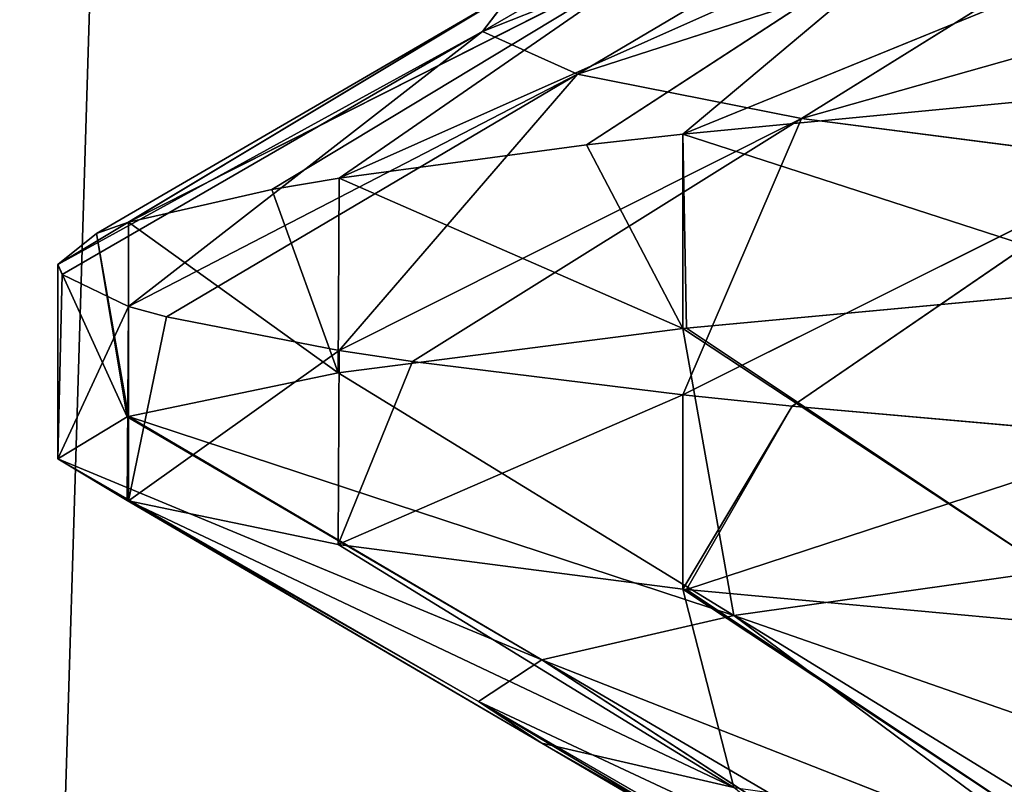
# Model space of a CAD drawing. Extents: x 31 to 268, y 1 to 99.
# Tile 19 of 33: x 142.35 to 143.95, y 5.88 to 7.13. Entities that reach past the tile are written whole.
import ezdxf

# ---------------------------------------------------------------- set-up
doc = ezdxf.new("R2010")
doc.units = 0
doc.header["$LTSCALE"] = 2.54
doc.layers.get('0').update_dxf_attribs({"color": 13, "linetype": 'CONTINUOUS'})

# ---------------------------------------------------------------- blocks, each defined once
blk = doc.blocks.new('RUNAN_SMALL_WIESZAK_NA_R_C')
at = {"color": 0}
for p, q in [((142.2844, 1.3295, 105.2557), (144.5154, 74.9895, 104.7791)), ((142.2844, 1.3295, 105.2557), (144.5154, 74.9895, 104.7791)), ((143.7892, 7.5043, 135.7799), (143.1024, 7.1074, 135.7505)), ((143.7892, 7.5043, 135.7799), (143.1024, 7.1074, 135.7505)), ((143.929, 7.4348, 134.7066), (143.1024, 7.1074, 135.7505)), ((143.929, 7.4348, 134.7066), (143.1024, 7.1074, 135.7505)), ((143.929, 7.4348, 134.7066), (143.2576, 7.038, 134.559)), ((143.929, 7.4348, 134.7066), (143.2576, 7.038, 134.559)), ((144.5345, 7.3906, 140.2746), (143.4296, 6.9399, 139.8568)), ((144.5345, 7.3906, 140.2746), (143.4296, 6.9399, 139.8568)), ((144.2602, 7.3618, 133.6538), (143.2576, 7.038, 134.559)), ((144.2602, 7.3618, 133.6538), (143.2576, 7.038, 134.559)), ((144.2602, 7.3618, 133.6538), (143.6233, 6.9652, 133.3949)), ((144.2602, 7.3618, 133.6538), (143.6233, 6.9652, 133.3949)), ((143.8816, 7.3191, 139.2521), (142.8682, 6.8677, 138.653)), ((143.8816, 7.3191, 139.2521), (142.8682, 6.8677, 138.653)), ((143.2721, 6.9222, 139.5699), (143.8816, 7.3191, 139.2521)), ((143.2721, 6.9222, 139.5699), (143.8816, 7.3191, 139.2521)), ((143.4296, 6.9399, 139.8568), (143.8816, 7.3191, 139.2521)), ((143.4296, 6.9399, 139.8568), (143.8816, 7.3191, 139.2521)), ((144.7667, 7.2894, 132.6832), (143.6233, 6.9652, 133.3949)), ((144.7667, 7.2894, 132.6832), (143.6233, 6.9652, 133.3949)), ((143.4141, 7.2459, 138.1224), (142.5245, 6.796, 137.37)), ((143.4141, 7.2459, 138.1224), (142.5245, 6.796, 137.37)), ((142.7583, 6.8491, 138.3283), (143.4141, 7.2459, 138.1224)), ((142.7583, 6.8491, 138.3283), (143.4141, 7.2459, 138.1224)), ((142.8682, 6.8677, 138.653), (143.4141, 7.2459, 138.1224)), ((142.8682, 6.8677, 138.653), (143.4141, 7.2459, 138.1224)), ((143.1536, 7.1745, 136.9376), (142.4087, 6.727, 136.0468)), ((143.1536, 7.1745, 136.9376), (142.4087, 6.727, 136.0468)), ((142.4719, 6.7776, 137.026), (143.1536, 7.1745, 136.9376)), ((142.4719, 6.7776, 137.026), (143.1536, 7.1745, 136.9376)), ((142.5245, 6.796, 137.37), (143.1536, 7.1745, 136.9376)), ((142.5245, 6.796, 137.37), (143.1536, 7.1745, 136.9376)), ((143.1024, 7.1074, 135.7505), (143.1536, 7.1745, 136.9376)), ((143.1024, 7.1074, 135.7505), (143.1536, 7.1745, 136.9376)), ((142.4087, 6.727, 136.0468), (143.1024, 7.1074, 135.7505)), ((142.4087, 6.727, 136.0468), (143.1024, 7.1074, 135.7505)), ((142.4157, 6.7105, 135.7212), (143.1024, 7.1074, 135.7505)), ((142.4157, 6.7105, 135.7212), (143.1024, 7.1074, 135.7505)), ((143.1024, 7.1074, 135.7505), (142.5245, 6.6581, 134.7235)), ((143.1024, 7.1074, 135.7505), (142.5245, 6.6581, 134.7235)), ((143.2576, 7.038, 134.559), (143.1024, 7.1074, 135.7505)), ((143.2576, 7.038, 134.559), (143.1024, 7.1074, 135.7505)), ((142.5245, 6.6581, 134.7235), (143.2576, 7.038, 134.559)), ((142.5245, 6.6581, 134.7235), (143.2576, 7.038, 134.559)), ((142.5862, 6.6411, 134.4115), (143.2576, 7.038, 134.559)), ((142.5862, 6.6411, 134.4115), (143.2576, 7.038, 134.559)), ((143.2576, 7.038, 134.559), (142.8682, 6.5864, 133.4406)), ((143.2576, 7.038, 134.559), (142.8682, 6.5864, 133.4406)), ((143.6233, 6.9652, 133.3949), (143.2576, 7.038, 134.559)), ((143.6233, 6.9652, 133.3949), (143.2576, 7.038, 134.559)), ((143.4296, 6.9399, 139.8568), (143.9897, 6.9937, 140.6939)), ((143.4296, 6.9399, 139.8568), (143.9897, 6.9937, 140.6939)), ((142.8682, 6.5864, 133.4406), (143.6233, 6.9652, 133.3949)), ((142.8682, 6.5864, 133.4406), (143.6233, 6.9652, 133.3949)), ((142.9882, 6.5683, 133.132), (143.6233, 6.9652, 133.3949)), ((142.9882, 6.5683, 133.132), (143.6233, 6.9652, 133.3949)), ((143.6233, 6.9652, 133.3949), (143.4296, 6.5141, 132.2368)), ((143.6233, 6.9652, 133.3949), (143.4296, 6.5141, 132.2368)), ((144.1875, 6.8925, 132.313), (143.6233, 6.9652, 133.3949)), ((144.1875, 6.8925, 132.313), (143.6233, 6.9652, 133.3949)), ((143.2721, 6.9222, 139.5699), (143.4296, 6.9399, 139.8568)), ((143.2721, 6.9222, 139.5699), (143.4296, 6.9399, 139.8568)), ((143.4296, 6.6224, 139.8568), (143.4296, 6.9399, 139.8568)), ((143.4296, 6.9399, 139.8568), (143.4354, 6.623, 139.8668)), ((143.4296, 6.6224, 139.8568), (143.4296, 6.9399, 139.8568)), ((143.4296, 6.9399, 139.8568), (143.4354, 6.623, 139.8668)), ((143.4296, 6.9399, 139.8568), (144.1914, 6.693, 140.9448)), ((143.4296, 6.9399, 139.8568), (144.1914, 6.693, 140.9448)), ((142.8682, 6.8677, 138.653), (143.2721, 6.9222, 139.5699)), ((142.8682, 6.8677, 138.653), (143.2721, 6.9222, 139.5699)), ((143.2721, 6.9222, 139.5699), (143.4296, 6.6224, 139.8568)), ((143.2721, 6.9222, 139.5699), (143.4296, 6.6224, 139.8568)), ((143.4296, 6.5141, 132.2368), (144.1875, 6.8925, 132.313)), ((143.4296, 6.5141, 132.2368), (144.1875, 6.8925, 132.313)), ((143.6083, 6.4956, 131.9427), (144.1875, 6.8925, 132.313)), ((143.6083, 6.4956, 131.9427), (144.1875, 6.8925, 132.313)), ((142.7583, 6.8491, 138.3283), (142.8682, 6.8677, 138.653)), ((142.7583, 6.8491, 138.3283), (142.8682, 6.8677, 138.653)), ((142.8682, 6.8677, 138.653), (142.8668, 6.5499, 138.6489)), ((142.8682, 6.8677, 138.653), (142.8668, 6.5499, 138.6489)), ((142.8682, 6.8677, 138.653), (143.4296, 6.6224, 139.8568)), ((142.8682, 6.8677, 138.653), (143.4296, 6.6224, 139.8568)), ((142.5245, 6.796, 137.37), (142.7583, 6.8491, 138.3283)), ((142.5245, 6.796, 137.37), (142.7583, 6.8491, 138.3283)), ((142.7583, 6.8491, 138.3283), (142.8668, 6.5499, 138.6489)), ((142.7583, 6.8491, 138.3283), (142.8668, 6.5499, 138.6489)), ((142.4719, 6.7776, 137.026), (142.5245, 6.796, 137.37)), ((142.4719, 6.7776, 137.026), (142.5245, 6.796, 137.37)), ((142.5245, 6.796, 137.37), (142.5245, 6.4785, 137.37)), ((142.5245, 6.796, 137.37), (142.5245, 6.4785, 137.37)), ((142.5245, 6.796, 137.37), (142.8668, 6.5499, 138.6489)), ((142.5245, 6.796, 137.37), (142.8668, 6.5499, 138.6489)), ((142.4087, 6.727, 136.0468), (142.4719, 6.7776, 137.026)), ((142.4087, 6.727, 136.0468), (142.4719, 6.7776, 137.026)), ((142.4719, 6.7776, 137.026), (142.5219, 6.4777, 137.3553)), ((142.4719, 6.7776, 137.026), (142.5219, 6.4777, 137.3553)), ((142.4719, 6.7776, 137.026), (142.5245, 6.4785, 137.37)), ((142.4719, 6.7776, 137.026), (142.5245, 6.4785, 137.37)), ((142.4157, 6.7105, 135.7212), (142.4087, 6.727, 136.0468)), ((142.4087, 6.727, 136.0468), (142.4087, 6.4095, 136.0468)), ((142.4087, 6.727, 136.0468), (142.4087, 6.4095, 136.0468)), ((142.4087, 6.727, 136.0468), (142.5219, 6.4777, 137.3553)), ((142.4087, 6.727, 136.0468), (142.5219, 6.4777, 137.3553)), ((142.4157, 6.7105, 135.7212), (142.4087, 6.727, 136.0468)), ((142.4157, 6.7105, 135.7212), (142.4087, 6.4095, 136.0468)), ((142.4157, 6.7105, 135.7212), (142.4087, 6.4095, 136.0468)), ((142.5245, 6.6581, 134.7235), (142.4157, 6.7105, 135.7212)), ((142.5245, 6.6581, 134.7235), (142.4157, 6.7105, 135.7212)), ((144.1914, 6.693, 140.9448), (143.4354, 6.623, 139.8668)), ((144.1914, 6.693, 140.9448), (143.4354, 6.623, 139.8668)), ((142.5245, 6.6581, 134.7235), (142.4087, 6.4095, 136.0468)), ((142.5245, 6.6581, 134.7235), (142.4087, 6.4095, 136.0468)), ((142.5245, 6.6581, 134.7235), (142.5219, 6.3414, 134.7382)), ((142.5245, 6.6581, 134.7235), (142.5219, 6.3414, 134.7382)), ((142.5862, 6.6411, 134.4115), (142.5245, 6.6581, 134.7235)), ((142.5245, 6.6581, 134.7235), (142.5245, 6.3406, 134.7236)), ((142.5245, 6.6581, 134.7235), (142.5245, 6.3406, 134.7236)), ((142.5862, 6.6411, 134.4115), (142.5245, 6.6581, 134.7235)), ((142.5862, 6.6411, 134.4115), (142.5245, 6.3406, 134.7236)), ((142.5862, 6.6411, 134.4115), (142.5245, 6.3406, 134.7236)), ((142.8682, 6.5864, 133.4406), (142.5862, 6.6411, 134.4115)), ((142.8682, 6.5864, 133.4406), (142.5862, 6.6411, 134.4115)), ((143.4296, 6.6224, 139.8568), (142.8668, 6.5499, 138.6489)), ((143.4296, 6.6224, 139.8568), (142.8668, 6.5499, 138.6489)), ((143.4354, 6.623, 139.8668), (143.4296, 6.6224, 139.8568)), ((143.4354, 6.623, 139.8668), (143.4296, 6.6224, 139.8568)), ((143.4296, 6.6224, 139.8568), (143.5129, 6.1531, 138.4142)), ((143.4296, 6.6224, 139.8568), (143.5129, 6.1531, 138.4142)), ((143.4296, 6.6224, 139.8568), (144.0302, 6.2262, 139.5222)), ((143.4296, 6.6224, 139.8568), (144.0302, 6.2262, 139.5222)), ((143.4354, 6.623, 139.8668), (144.0302, 6.2262, 139.5222)), ((143.4354, 6.623, 139.8668), (144.0302, 6.2262, 139.5222)), ((142.8682, 6.5864, 133.4406), (142.5245, 6.3406, 134.7236)), ((142.8682, 6.5864, 133.4406), (142.5245, 6.3406, 134.7236)), ((142.8682, 6.5864, 133.4406), (142.8668, 6.2691, 133.4446)), ((142.8682, 6.5864, 133.4406), (142.8668, 6.2691, 133.4446)), ((142.9882, 6.5683, 133.132), (142.8682, 6.5864, 133.4406)), ((142.9882, 6.5683, 133.132), (142.8682, 6.5864, 133.4406)), ((142.9882, 6.5683, 133.132), (142.8668, 6.2691, 133.4446)), ((142.9882, 6.5683, 133.132), (142.8668, 6.2691, 133.4446)), ((143.4296, 6.5141, 132.2368), (142.9882, 6.5683, 133.132)), ((143.4296, 6.5141, 132.2368), (142.9882, 6.5683, 133.132)), ((142.8668, 6.5499, 138.6489), (142.5245, 6.4785, 137.37)), ((142.8668, 6.5499, 138.6489), (142.5245, 6.4785, 137.37)), ((142.8668, 6.5499, 138.6489), (143.5129, 6.1531, 138.4142)), ((142.8668, 6.5499, 138.6489), (143.5129, 6.1531, 138.4142)), ((143.4296, 6.5141, 132.2368), (142.8668, 6.2691, 133.4446)), ((143.4296, 6.5141, 132.2368), (142.8668, 6.2691, 133.4446)), ((143.6083, 6.4956, 131.9427), (143.4296, 6.5141, 132.2368)), ((143.4296, 6.5141, 132.2368), (143.4296, 6.1966, 132.2368)), ((143.4296, 6.5141, 132.2368), (143.4296, 6.1966, 132.2368)), ((143.6083, 6.4956, 131.9427), (143.4296, 6.5141, 132.2368)), ((143.6083, 6.4956, 131.9427), (143.4296, 6.1966, 132.2368)), ((143.6083, 6.4956, 131.9427), (143.4296, 6.1966, 132.2368)), ((143.6083, 6.4956, 131.9427), (143.4354, 6.196, 132.2268)), ((143.6083, 6.4956, 131.9427), (143.4354, 6.196, 132.2268)), ((144.1914, 6.4435, 131.1487), (143.6083, 6.4956, 131.9427)), ((144.1914, 6.4435, 131.1487), (143.6083, 6.4956, 131.9427)), ((142.5219, 6.4777, 137.3553), (142.4087, 6.4095, 136.0468)), ((142.5219, 6.4777, 137.3553), (142.4087, 6.4095, 136.0468)), ((142.5245, 6.4785, 137.37), (142.5219, 6.4777, 137.3553)), ((142.5245, 6.4785, 137.37), (142.5219, 6.4777, 137.3553)), ((143.1991, 6.0808, 137.2372), (142.5219, 6.4777, 137.3553)), ((143.1991, 6.0808, 137.2372), (142.5219, 6.4777, 137.3553)), ((143.5129, 6.1531, 138.4142), (142.5245, 6.4785, 137.37)), ((143.5129, 6.1531, 138.4142), (142.5245, 6.4785, 137.37)), ((143.1991, 6.0808, 137.2372), (142.5245, 6.4785, 137.37)), ((143.1991, 6.0808, 137.2372), (142.5245, 6.4785, 137.37)), ((144.1914, 6.4435, 131.1487), (143.4354, 6.196, 132.2268)), ((144.1914, 6.4435, 131.1487), (143.4354, 6.196, 132.2268)), ((142.4087, 6.4095, 136.0468), (142.5219, 6.3414, 134.7382)), ((142.4087, 6.4095, 136.0468), (142.5219, 6.3414, 134.7382)), ((142.4087, 6.4095, 136.0468), (143.0961, 6.0126, 136.0468)), ((142.4087, 6.4095, 136.0468), (143.0961, 6.0126, 136.0468)), ((142.4087, 6.4095, 136.0468), (143.1991, 6.0808, 137.2372)), ((142.4087, 6.4095, 136.0468), (143.1991, 6.0808, 137.2372)), ((142.5219, 6.3414, 134.7382), (142.5245, 6.3406, 134.7236)), ((142.5219, 6.3414, 134.7382), (142.5245, 6.3406, 134.7236)), ((142.5219, 6.3414, 134.7382), (143.1991, 5.9445, 134.8563)), ((142.5219, 6.3414, 134.7382), (143.1991, 5.9445, 134.8563)), ((142.5219, 6.3414, 134.7382), (143.0961, 6.0126, 136.0468)), ((142.5219, 6.3414, 134.7382), (143.0961, 6.0126, 136.0468)), ((142.5245, 6.3406, 134.7236), (142.8668, 6.2691, 133.4446)), ((142.5245, 6.3406, 134.7236), (142.8668, 6.2691, 133.4446)), ((142.5245, 6.3406, 134.7236), (143.5129, 5.8722, 133.6793)), ((142.5245, 6.3406, 134.7236), (143.5129, 5.8722, 133.6793)), ((142.5245, 6.3406, 134.7236), (143.1991, 5.9445, 134.8563)), ((142.5245, 6.3406, 134.7236), (143.1991, 5.9445, 134.8563)), ((142.8668, 6.2691, 133.4446), (143.4296, 6.1966, 132.2368)), ((142.8668, 6.2691, 133.4446), (143.4296, 6.1966, 132.2368)), ((142.8668, 6.2691, 133.4446), (143.5129, 5.8722, 133.6793)), ((142.8668, 6.2691, 133.4446), (143.5129, 5.8722, 133.6793)), ((144.0302, 6.2262, 139.5222), (143.5129, 6.1531, 138.4142)), ((144.0302, 6.2262, 139.5222), (143.5129, 6.1531, 138.4142)), ((143.4296, 6.1966, 132.2368), (143.4354, 6.196, 132.2268)), ((143.4296, 6.1966, 132.2368), (143.4354, 6.196, 132.2268)), ((143.4296, 6.1966, 132.2368), (144.0302, 5.7991, 132.5714)), ((143.4296, 6.1966, 132.2368), (144.0302, 5.7991, 132.5714)), ((143.4296, 6.1966, 132.2368), (143.5129, 5.8722, 133.6793)), ((143.4296, 6.1966, 132.2368), (143.5129, 5.8722, 133.6793)), ((143.4354, 6.196, 132.2268), (144.1914, 6.126, 131.1487)), ((143.4354, 6.196, 132.2268), (144.0302, 5.7991, 132.5714)), ((143.4354, 6.196, 132.2268), (144.1914, 6.126, 131.1487)), ((143.4354, 6.196, 132.2268), (144.0302, 5.7991, 132.5714)), ((143.1991, 6.0808, 137.2372), (143.5129, 6.1531, 138.4142)), ((143.1991, 6.0808, 137.2372), (143.5129, 6.1531, 138.4142)), ((144.1589, 5.7562, 138.1794), (143.5129, 6.1531, 138.4142)), ((143.5129, 6.1531, 138.4142), (144.4937, 5.8113, 138.9393)), ((144.1589, 5.7562, 138.1794), (143.5129, 6.1531, 138.4142)), ((144.0715, 5.7381, 137.9215), (143.5129, 6.1531, 138.4142)), ((144.0715, 5.7381, 137.9215), (143.5129, 6.1531, 138.4142)), ((143.5129, 6.1531, 138.4142), (144.4937, 5.8113, 138.9393)), ((143.0961, 6.0126, 136.0468), (143.1991, 6.0808, 137.2372)), ((143.0961, 6.0126, 136.0468), (143.1991, 6.0808, 137.2372)), ((143.1991, 6.0808, 137.2372), (143.8359, 5.6666, 136.8538)), ((144.0715, 5.7381, 137.9215), (143.1991, 6.0808, 137.2372)), ((144.0715, 5.7381, 137.9215), (143.1991, 6.0808, 137.2372)), ((143.8763, 5.6839, 137.1192), (143.1991, 6.0808, 137.2372)), ((143.8763, 5.6839, 137.1192), (143.1991, 6.0808, 137.2372)), ((143.1991, 6.0808, 137.2372), (143.8359, 5.6666, 136.8538)), ((143.0961, 6.0126, 136.0468), (143.7891, 5.5995, 135.7839)), ((143.1991, 5.9445, 134.8563), (143.0961, 6.0126, 136.0468)), ((143.8359, 5.6666, 136.8538), (143.0961, 6.0126, 136.0468)), ((143.8359, 5.6666, 136.8538), (143.0961, 6.0126, 136.0468)), ((143.7835, 5.6158, 136.0468), (143.0961, 6.0126, 136.0468)), ((143.7835, 5.6158, 136.0468), (143.0961, 6.0126, 136.0468)), ((143.0961, 6.0126, 136.0468), (143.7891, 5.5995, 135.7839)), ((143.1991, 5.9445, 134.8563), (143.0961, 6.0126, 136.0468)), ((143.5129, 5.8722, 133.6793), (143.1991, 5.9445, 134.8563)), ((143.1991, 5.9445, 134.8563), (143.9282, 5.5301, 134.71)), ((143.7891, 5.5995, 135.7839), (143.1991, 5.9445, 134.8563)), ((143.7891, 5.5995, 135.7839), (143.1991, 5.9445, 134.8563)), ((143.8763, 5.5476, 134.9743), (143.1991, 5.9445, 134.8563)), ((143.8763, 5.5476, 134.9743), (143.1991, 5.9445, 134.8563)), ((143.1991, 5.9445, 134.8563), (143.9282, 5.5301, 134.71)), ((143.5129, 5.8722, 133.6793), (143.1991, 5.9445, 134.8563))]:
    blk.add_line(p, q, dxfattribs=at)
mesh = blk.add_polyface(dxfattribs=at)
corners = [(144.1946, 1.3295, 167.2562), (141.8112, 74.9895, 166.7149), (140.4036, 1.3295, 166.3027)]
mesh.append_faces([[corners[k] for k in face] for face in [(0, 1, 2)]], dxfattribs={"color": 0})
mesh = blk.add_polyface(dxfattribs=at)
corners = [(144.1946, 74.9895, 167.2562), (141.8112, 74.9895, 166.7149), (144.1946, 1.3295, 167.2562)]
mesh.append_faces([[corners[k] for k in face] for face in [(0, 1, 2)]], dxfattribs={"color": 0})
mesh = blk.add_polyface(dxfattribs=at)
corners = [(146.127, 1.3295, 104.5374), (142.2844, 1.3295, 105.2557), (144.5154, 74.9895, 104.7791)]
mesh.append_faces([[corners[k] for k in face] for face in [(0, 1, 2)]], dxfattribs={"color": 0})
mesh = blk.add_polyface(dxfattribs=at)
corners = [(144.5154, 74.9895, 104.7791), (142.2844, 1.3295, 105.2557), (142.2844, 74.9895, 105.2557)]
mesh.append_faces([[corners[k] for k in face] for face in [(0, 1, 2)]], dxfattribs={"color": 0})
mesh = blk.add_polyface(dxfattribs=at)
corners = [(143.7892, 7.5043, 135.7799), (143.1024, 7.1074, 135.7505), (143.929, 7.4348, 134.7066)]
mesh.append_faces([[corners[k] for k in face] for face in [(0, 1, 2)]], dxfattribs={"color": 0})
mesh = blk.add_polyface(dxfattribs=at)
corners = [(143.1536, 7.1745, 136.9376), (143.1024, 7.1074, 135.7505), (143.7892, 7.5043, 135.7799)]
mesh.append_faces([[corners[k] for k in face] for face in [(0, 1, 2)]], dxfattribs={"color": 0})
mesh = blk.add_polyface(dxfattribs=at)
corners = [(143.1024, 7.1074, 135.7505), (143.2576, 7.038, 134.559), (143.929, 7.4348, 134.7066)]
mesh.append_faces([[corners[k] for k in face] for face in [(0, 1, 2)]], dxfattribs={"color": 0})
mesh = blk.add_polyface(dxfattribs=at)
corners = [(143.929, 7.4348, 134.7066), (143.2576, 7.038, 134.559), (144.2602, 7.3618, 133.6538)]
mesh.append_faces([[corners[k] for k in face] for face in [(0, 1, 2)]], dxfattribs={"color": 0})
mesh = blk.add_polyface(dxfattribs=at)
corners = [(144.5345, 7.3906, 140.2746), (143.4296, 6.9399, 139.8568), (143.8816, 7.3191, 139.2521)]
mesh.append_faces([[corners[k] for k in face] for face in [(0, 1, 2)]], dxfattribs={"color": 0})
mesh = blk.add_polyface(dxfattribs=at)
corners = [(143.9897, 6.9937, 140.6939), (143.4296, 6.9399, 139.8568), (144.5345, 7.3906, 140.2746)]
mesh.append_faces([[corners[k] for k in face] for face in [(0, 1, 2)]], dxfattribs={"color": 0})
mesh = blk.add_polyface(dxfattribs=at)
corners = [(143.2576, 7.038, 134.559), (143.6233, 6.9652, 133.3949), (144.2602, 7.3618, 133.6538)]
mesh.append_faces([[corners[k] for k in face] for face in [(0, 1, 2)]], dxfattribs={"color": 0})
mesh = blk.add_polyface(dxfattribs=at)
corners = [(144.2602, 7.3618, 133.6538), (143.6233, 6.9652, 133.3949), (144.7667, 7.2894, 132.6832)]
mesh.append_faces([[corners[k] for k in face] for face in [(0, 1, 2)]], dxfattribs={"color": 0})
mesh = blk.add_polyface(dxfattribs=at)
corners = [(143.8816, 7.3191, 139.2521), (142.8682, 6.8677, 138.653), (143.4141, 7.2459, 138.1224)]
mesh.append_faces([[corners[k] for k in face] for face in [(0, 1, 2)]], dxfattribs={"color": 0})
mesh = blk.add_polyface(dxfattribs=at)
corners = [(143.2721, 6.9222, 139.5699), (142.8682, 6.8677, 138.653), (143.8816, 7.3191, 139.2521)]
mesh.append_faces([[corners[k] for k in face] for face in [(0, 1, 2)]], dxfattribs={"color": 0})
mesh = blk.add_polyface(dxfattribs=at)
corners = [(143.4296, 6.9399, 139.8568), (143.2721, 6.9222, 139.5699), (143.8816, 7.3191, 139.2521)]
mesh.append_faces([[corners[k] for k in face] for face in [(0, 1, 2)]], dxfattribs={"color": 0})
mesh = blk.add_polyface(dxfattribs=at)
corners = [(143.6233, 6.9652, 133.3949), (144.1875, 6.8925, 132.313), (144.7667, 7.2894, 132.6832)]
mesh.append_faces([[corners[k] for k in face] for face in [(0, 1, 2)]], dxfattribs={"color": 0})
mesh = blk.add_polyface(dxfattribs=at)
corners = [(143.4141, 7.2459, 138.1224), (142.5245, 6.796, 137.37), (143.1536, 7.1745, 136.9376)]
mesh.append_faces([[corners[k] for k in face] for face in [(0, 1, 2)]], dxfattribs={"color": 0})
mesh = blk.add_polyface(dxfattribs=at)
corners = [(142.7583, 6.8491, 138.3283), (142.5245, 6.796, 137.37), (143.4141, 7.2459, 138.1224)]
mesh.append_faces([[corners[k] for k in face] for face in [(0, 1, 2)]], dxfattribs={"color": 0})
mesh = blk.add_polyface(dxfattribs=at)
corners = [(142.8682, 6.8677, 138.653), (142.7583, 6.8491, 138.3283), (143.4141, 7.2459, 138.1224)]
mesh.append_faces([[corners[k] for k in face] for face in [(0, 1, 2)]], dxfattribs={"color": 0})
mesh = blk.add_polyface(dxfattribs=at)
corners = [(143.1536, 7.1745, 136.9376), (142.4087, 6.727, 136.0468), (143.1024, 7.1074, 135.7505)]
mesh.append_faces([[corners[k] for k in face] for face in [(0, 1, 2)]], dxfattribs={"color": 0})
mesh = blk.add_polyface(dxfattribs=at)
corners = [(142.4719, 6.7776, 137.026), (142.4087, 6.727, 136.0468), (143.1536, 7.1745, 136.9376)]
mesh.append_faces([[corners[k] for k in face] for face in [(0, 1, 2)]], dxfattribs={"color": 0})
mesh = blk.add_polyface(dxfattribs=at)
corners = [(142.5245, 6.796, 137.37), (142.4719, 6.7776, 137.026), (143.1536, 7.1745, 136.9376)]
mesh.append_faces([[corners[k] for k in face] for face in [(0, 1, 2)]], dxfattribs={"color": 0})
mesh = blk.add_polyface(dxfattribs=at)
corners = [(142.4087, 6.727, 136.0468), (142.4157, 6.7105, 135.7212), (143.1024, 7.1074, 135.7505)]
mesh.append_faces([[corners[k] for k in face] for face in [(0, 1, 2)]], dxfattribs={"color": 0})
mesh = blk.add_polyface(dxfattribs=at)
corners = [(143.1024, 7.1074, 135.7505), (142.4157, 6.7105, 135.7212), (142.5245, 6.6581, 134.7235)]
mesh.append_faces([[corners[k] for k in face] for face in [(0, 1, 2)]], dxfattribs={"color": 0})
mesh = blk.add_polyface(dxfattribs=at)
corners = [(143.1024, 7.1074, 135.7505), (142.5245, 6.6581, 134.7235), (143.2576, 7.038, 134.559)]
mesh.append_faces([[corners[k] for k in face] for face in [(0, 1, 2)]], dxfattribs={"color": 0})
mesh = blk.add_polyface(dxfattribs=at)
corners = [(142.5245, 6.6581, 134.7235), (142.5862, 6.6411, 134.4115), (143.2576, 7.038, 134.559)]
mesh.append_faces([[corners[k] for k in face] for face in [(0, 1, 2)]], dxfattribs={"color": 0})
mesh = blk.add_polyface(dxfattribs=at)
corners = [(143.2576, 7.038, 134.559), (142.5862, 6.6411, 134.4115), (142.8682, 6.5864, 133.4406)]
mesh.append_faces([[corners[k] for k in face] for face in [(0, 1, 2)]], dxfattribs={"color": 0})
mesh = blk.add_polyface(dxfattribs=at)
corners = [(143.2576, 7.038, 134.559), (142.8682, 6.5864, 133.4406), (143.6233, 6.9652, 133.3949)]
mesh.append_faces([[corners[k] for k in face] for face in [(0, 1, 2)]], dxfattribs={"color": 0})
mesh = blk.add_polyface(dxfattribs=at)
corners = [(143.9897, 6.9937, 140.6939), (144.1914, 6.693, 140.9448), (143.4296, 6.9399, 139.8568)]
mesh.append_faces([[corners[k] for k in face] for face in [(0, 1, 2)]], dxfattribs={"color": 0})
mesh = blk.add_polyface(dxfattribs=at)
corners = [(142.8682, 6.5864, 133.4406), (142.9882, 6.5683, 133.132), (143.6233, 6.9652, 133.3949)]
mesh.append_faces([[corners[k] for k in face] for face in [(0, 1, 2)]], dxfattribs={"color": 0})
mesh = blk.add_polyface(dxfattribs=at)
corners = [(143.6233, 6.9652, 133.3949), (142.9882, 6.5683, 133.132), (143.4296, 6.5141, 132.2368)]
mesh.append_faces([[corners[k] for k in face] for face in [(0, 1, 2)]], dxfattribs={"color": 0})
mesh = blk.add_polyface(dxfattribs=at)
corners = [(143.6233, 6.9652, 133.3949), (143.4296, 6.5141, 132.2368), (144.1875, 6.8925, 132.313)]
mesh.append_faces([[corners[k] for k in face] for face in [(0, 1, 2)]], dxfattribs={"color": 0})
mesh = blk.add_polyface(dxfattribs=at)
corners = [(143.4296, 6.9399, 139.8568), (143.4296, 6.6224, 139.8568), (143.2721, 6.9222, 139.5699)]
mesh.append_faces([[corners[k] for k in face] for face in [(0, 1, 2)]], dxfattribs={"color": 0})
mesh = blk.add_polyface(dxfattribs=at)
corners = [(143.4296, 6.9399, 139.8568), (143.4354, 6.623, 139.8668), (143.4296, 6.6224, 139.8568)]
mesh.append_faces([[corners[k] for k in face] for face in [(0, 1, 2)]], dxfattribs={"color": 0})
mesh = blk.add_polyface(dxfattribs=at)
corners = [(143.4296, 6.9399, 139.8568), (144.1914, 6.693, 140.9448), (143.4354, 6.623, 139.8668)]
mesh.append_faces([[corners[k] for k in face] for face in [(0, 1, 2)]], dxfattribs={"color": 0})
mesh = blk.add_polyface(dxfattribs=at)
corners = [(143.2721, 6.9222, 139.5699), (143.4296, 6.6224, 139.8568), (142.8682, 6.8677, 138.653)]
mesh.append_faces([[corners[k] for k in face] for face in [(0, 1, 2)]], dxfattribs={"color": 0})
mesh = blk.add_polyface(dxfattribs=at)
corners = [(144.1875, 6.8925, 132.313), (143.4296, 6.5141, 132.2368), (143.6083, 6.4956, 131.9427)]
mesh.append_faces([[corners[k] for k in face] for face in [(0, 1, 2)]], dxfattribs={"color": 0})
mesh = blk.add_polyface(dxfattribs=at)
corners = [(144.1875, 6.8925, 132.313), (143.6083, 6.4956, 131.9427), (144.1914, 6.4435, 131.1487)]
mesh.append_faces([[corners[k] for k in face] for face in [(0, 1, 2)]], dxfattribs={"color": 0})
mesh = blk.add_polyface(dxfattribs=at)
corners = [(142.8682, 6.8677, 138.653), (142.8668, 6.5499, 138.6489), (142.7583, 6.8491, 138.3283)]
mesh.append_faces([[corners[k] for k in face] for face in [(0, 1, 2)]], dxfattribs={"color": 0})
mesh = blk.add_polyface(dxfattribs=at)
corners = [(142.8682, 6.8677, 138.653), (143.4296, 6.6224, 139.8568), (142.8668, 6.5499, 138.6489)]
mesh.append_faces([[corners[k] for k in face] for face in [(0, 1, 2)]], dxfattribs={"color": 0})
mesh = blk.add_polyface(dxfattribs=at)
corners = [(142.7583, 6.8491, 138.3283), (142.8668, 6.5499, 138.6489), (142.5245, 6.796, 137.37)]
mesh.append_faces([[corners[k] for k in face] for face in [(0, 1, 2)]], dxfattribs={"color": 0})
mesh = blk.add_polyface(dxfattribs=at)
corners = [(142.5245, 6.796, 137.37), (142.5245, 6.4785, 137.37), (142.4719, 6.7776, 137.026)]
mesh.append_faces([[corners[k] for k in face] for face in [(0, 1, 2)]], dxfattribs={"color": 0})
mesh = blk.add_polyface(dxfattribs=at)
corners = [(142.5245, 6.796, 137.37), (142.8668, 6.5499, 138.6489), (142.5245, 6.4785, 137.37)]
mesh.append_faces([[corners[k] for k in face] for face in [(0, 1, 2)]], dxfattribs={"color": 0})
mesh = blk.add_polyface(dxfattribs=at)
corners = [(142.4719, 6.7776, 137.026), (142.5219, 6.4777, 137.3553), (142.4087, 6.727, 136.0468)]
mesh.append_faces([[corners[k] for k in face] for face in [(0, 1, 2)]], dxfattribs={"color": 0})
mesh = blk.add_polyface(dxfattribs=at)
corners = [(142.4719, 6.7776, 137.026), (142.5245, 6.4785, 137.37), (142.5219, 6.4777, 137.3553)]
mesh.append_faces([[corners[k] for k in face] for face in [(0, 1, 2)]], dxfattribs={"color": 0})
mesh = blk.add_polyface(dxfattribs=at)
corners = [(142.4087, 6.727, 136.0468), (142.4087, 6.4095, 136.0468), (142.4157, 6.7105, 135.7212)]
mesh.append_faces([[corners[k] for k in face] for face in [(0, 1, 2)]], dxfattribs={"color": 0})
mesh = blk.add_polyface(dxfattribs=at)
corners = [(142.4087, 6.727, 136.0468), (142.5219, 6.4777, 137.3553), (142.4087, 6.4095, 136.0468)]
mesh.append_faces([[corners[k] for k in face] for face in [(0, 1, 2)]], dxfattribs={"color": 0})
mesh = blk.add_polyface(dxfattribs=at)
corners = [(142.4157, 6.7105, 135.7212), (142.4087, 6.4095, 136.0468), (142.5245, 6.6581, 134.7235)]
mesh.append_faces([[corners[k] for k in face] for face in [(0, 1, 2)]], dxfattribs={"color": 0})
mesh = blk.add_polyface(dxfattribs=at)
corners = [(144.1914, 6.693, 140.9448), (144.0302, 6.2262, 139.5222), (143.4354, 6.623, 139.8668)]
mesh.append_faces([[corners[k] for k in face] for face in [(0, 1, 2)]], dxfattribs={"color": 0})
mesh = blk.add_polyface(dxfattribs=at)
corners = [(142.5245, 6.6581, 134.7235), (142.4087, 6.4095, 136.0468), (142.5219, 6.3414, 134.7382)]
mesh.append_faces([[corners[k] for k in face] for face in [(0, 1, 2)]], dxfattribs={"color": 0})
mesh = blk.add_polyface(dxfattribs=at)
corners = [(142.5245, 6.6581, 134.7235), (142.5219, 6.3414, 134.7382), (142.5245, 6.3406, 134.7236)]
mesh.append_faces([[corners[k] for k in face] for face in [(0, 1, 2)]], dxfattribs={"color": 0})
mesh = blk.add_polyface(dxfattribs=at)
corners = [(142.5245, 6.6581, 134.7235), (142.5245, 6.3406, 134.7236), (142.5862, 6.6411, 134.4115)]
mesh.append_faces([[corners[k] for k in face] for face in [(0, 1, 2)]], dxfattribs={"color": 0})
mesh = blk.add_polyface(dxfattribs=at)
corners = [(142.5862, 6.6411, 134.4115), (142.5245, 6.3406, 134.7236), (142.8682, 6.5864, 133.4406)]
mesh.append_faces([[corners[k] for k in face] for face in [(0, 1, 2)]], dxfattribs={"color": 0})
mesh = blk.add_polyface(dxfattribs=at)
corners = [(143.4296, 6.6224, 139.8568), (143.5129, 6.1531, 138.4142), (142.8668, 6.5499, 138.6489)]
mesh.append_faces([[corners[k] for k in face] for face in [(0, 1, 2)]], dxfattribs={"color": 0})
mesh = blk.add_polyface(dxfattribs=at)
corners = [(143.4354, 6.623, 139.8668), (144.0302, 6.2262, 139.5222), (143.4296, 6.6224, 139.8568)]
mesh.append_faces([[corners[k] for k in face] for face in [(0, 1, 2)]], dxfattribs={"color": 0})
mesh = blk.add_polyface(dxfattribs=at)
corners = [(143.4296, 6.6224, 139.8568), (144.0302, 6.2262, 139.5222), (143.5129, 6.1531, 138.4142)]
mesh.append_faces([[corners[k] for k in face] for face in [(0, 1, 2)]], dxfattribs={"color": 0})
mesh = blk.add_polyface(dxfattribs=at)
corners = [(142.8682, 6.5864, 133.4406), (142.5245, 6.3406, 134.7236), (142.8668, 6.2691, 133.4446)]
mesh.append_faces([[corners[k] for k in face] for face in [(0, 1, 2)]], dxfattribs={"color": 0})
mesh = blk.add_polyface(dxfattribs=at)
corners = [(142.8682, 6.5864, 133.4406), (142.8668, 6.2691, 133.4446), (142.9882, 6.5683, 133.132)]
mesh.append_faces([[corners[k] for k in face] for face in [(0, 1, 2)]], dxfattribs={"color": 0})
mesh = blk.add_polyface(dxfattribs=at)
corners = [(142.9882, 6.5683, 133.132), (142.8668, 6.2691, 133.4446), (143.4296, 6.5141, 132.2368)]
mesh.append_faces([[corners[k] for k in face] for face in [(0, 1, 2)]], dxfattribs={"color": 0})
mesh = blk.add_polyface(dxfattribs=at)
corners = [(142.8668, 6.5499, 138.6489), (143.5129, 6.1531, 138.4142), (142.5245, 6.4785, 137.37)]
mesh.append_faces([[corners[k] for k in face] for face in [(0, 1, 2)]], dxfattribs={"color": 0})
mesh = blk.add_polyface(dxfattribs=at)
corners = [(143.4296, 6.5141, 132.2368), (142.8668, 6.2691, 133.4446), (143.4296, 6.1966, 132.2368)]
mesh.append_faces([[corners[k] for k in face] for face in [(0, 1, 2)]], dxfattribs={"color": 0})
mesh = blk.add_polyface(dxfattribs=at)
corners = [(143.4296, 6.5141, 132.2368), (143.4296, 6.1966, 132.2368), (143.6083, 6.4956, 131.9427)]
mesh.append_faces([[corners[k] for k in face] for face in [(0, 1, 2)]], dxfattribs={"color": 0})
mesh = blk.add_polyface(dxfattribs=at)
corners = [(143.6083, 6.4956, 131.9427), (143.4296, 6.1966, 132.2368), (143.4354, 6.196, 132.2268)]
mesh.append_faces([[corners[k] for k in face] for face in [(0, 1, 2)]], dxfattribs={"color": 0})
mesh = blk.add_polyface(dxfattribs=at)
corners = [(143.6083, 6.4956, 131.9427), (143.4354, 6.196, 132.2268), (144.1914, 6.4435, 131.1487)]
mesh.append_faces([[corners[k] for k in face] for face in [(0, 1, 2)]], dxfattribs={"color": 0})
mesh = blk.add_polyface(dxfattribs=at)
corners = [(142.5219, 6.4777, 137.3553), (143.1991, 6.0808, 137.2372), (142.4087, 6.4095, 136.0468)]
mesh.append_faces([[corners[k] for k in face] for face in [(0, 1, 2)]], dxfattribs={"color": 0})
mesh = blk.add_polyface(dxfattribs=at)
corners = [(142.5245, 6.4785, 137.37), (143.1991, 6.0808, 137.2372), (142.5219, 6.4777, 137.3553)]
mesh.append_faces([[corners[k] for k in face] for face in [(0, 1, 2)]], dxfattribs={"color": 0})
mesh = blk.add_polyface(dxfattribs=at)
corners = [(143.5129, 6.1531, 138.4142), (143.1991, 6.0808, 137.2372), (142.5245, 6.4785, 137.37)]
mesh.append_faces([[corners[k] for k in face] for face in [(0, 1, 2)]], dxfattribs={"color": 0})
mesh = blk.add_polyface(dxfattribs=at)
corners = [(144.1914, 6.4435, 131.1487), (143.4354, 6.196, 132.2268), (144.1914, 6.126, 131.1487)]
mesh.append_faces([[corners[k] for k in face] for face in [(0, 1, 2)]], dxfattribs={"color": 0})
mesh = blk.add_polyface(dxfattribs=at)
corners = [(143.0961, 6.0126, 136.0468), (142.5219, 6.3414, 134.7382), (142.4087, 6.4095, 136.0468)]
mesh.append_faces([[corners[k] for k in face] for face in [(0, 1, 2)]], dxfattribs={"color": 0})
mesh = blk.add_polyface(dxfattribs=at)
corners = [(143.1991, 6.0808, 137.2372), (143.0961, 6.0126, 136.0468), (142.4087, 6.4095, 136.0468)]
mesh.append_faces([[corners[k] for k in face] for face in [(0, 1, 2)]], dxfattribs={"color": 0})
mesh = blk.add_polyface(dxfattribs=at)
corners = [(143.1991, 5.9445, 134.8563), (142.5245, 6.3406, 134.7236), (142.5219, 6.3414, 134.7382)]
mesh.append_faces([[corners[k] for k in face] for face in [(0, 1, 2)]], dxfattribs={"color": 0})
mesh = blk.add_polyface(dxfattribs=at)
corners = [(143.0961, 6.0126, 136.0468), (143.1991, 5.9445, 134.8563), (142.5219, 6.3414, 134.7382)]
mesh.append_faces([[corners[k] for k in face] for face in [(0, 1, 2)]], dxfattribs={"color": 0})
mesh = blk.add_polyface(dxfattribs=at)
corners = [(142.5245, 6.3406, 134.7236), (143.5129, 5.8722, 133.6793), (142.8668, 6.2691, 133.4446)]
mesh.append_faces([[corners[k] for k in face] for face in [(0, 1, 2)]], dxfattribs={"color": 0})
mesh = blk.add_polyface(dxfattribs=at)
corners = [(143.1991, 5.9445, 134.8563), (143.5129, 5.8722, 133.6793), (142.5245, 6.3406, 134.7236)]
mesh.append_faces([[corners[k] for k in face] for face in [(0, 1, 2)]], dxfattribs={"color": 0})
mesh = blk.add_polyface(dxfattribs=at)
corners = [(143.5129, 5.8722, 133.6793), (143.4296, 6.1966, 132.2368), (142.8668, 6.2691, 133.4446)]
mesh.append_faces([[corners[k] for k in face] for face in [(0, 1, 2)]], dxfattribs={"color": 0})
mesh = blk.add_polyface(dxfattribs=at)
corners = [(144.0302, 6.2262, 139.5222), (144.4937, 5.8113, 138.9393), (143.5129, 6.1531, 138.4142)]
mesh.append_faces([[corners[k] for k in face] for face in [(0, 1, 2)]], dxfattribs={"color": 0})
mesh = blk.add_polyface(dxfattribs=at)
corners = [(144.0302, 5.7991, 132.5714), (143.4354, 6.196, 132.2268), (143.4296, 6.1966, 132.2368)]
mesh.append_faces([[corners[k] for k in face] for face in [(0, 1, 2)]], dxfattribs={"color": 0})
mesh = blk.add_polyface(dxfattribs=at)
corners = [(143.5129, 5.8722, 133.6793), (144.0302, 5.7991, 132.5714), (143.4296, 6.1966, 132.2368)]
mesh.append_faces([[corners[k] for k in face] for face in [(0, 1, 2)]], dxfattribs={"color": 0})
mesh = blk.add_polyface(dxfattribs=at)
corners = [(144.0302, 5.7991, 132.5714), (144.1914, 6.126, 131.1487), (143.4354, 6.196, 132.2268)]
mesh.append_faces([[corners[k] for k in face] for face in [(0, 1, 2)]], dxfattribs={"color": 0})
mesh = blk.add_polyface(dxfattribs=at)
corners = [(143.5129, 6.1531, 138.4142), (144.0715, 5.7381, 137.9215), (143.1991, 6.0808, 137.2372)]
mesh.append_faces([[corners[k] for k in face] for face in [(0, 1, 2)]], dxfattribs={"color": 0})
mesh = blk.add_polyface(dxfattribs=at)
corners = [(144.4937, 5.8113, 138.9393), (144.1589, 5.7562, 138.1794), (143.5129, 6.1531, 138.4142)]
mesh.append_faces([[corners[k] for k in face] for face in [(0, 1, 2)]], dxfattribs={"color": 0})
mesh = blk.add_polyface(dxfattribs=at)
corners = [(143.5129, 6.1531, 138.4142), (144.1589, 5.7562, 138.1794), (144.0715, 5.7381, 137.9215)]
mesh.append_faces([[corners[k] for k in face] for face in [(0, 1, 2)]], dxfattribs={"color": 0})
mesh = blk.add_polyface(dxfattribs=at)
corners = [(143.1991, 6.0808, 137.2372), (143.8359, 5.6666, 136.8538), (143.0961, 6.0126, 136.0468)]
mesh.append_faces([[corners[k] for k in face] for face in [(0, 1, 2)]], dxfattribs={"color": 0})
mesh = blk.add_polyface(dxfattribs=at)
corners = [(144.0715, 5.7381, 137.9215), (143.8763, 5.6839, 137.1192), (143.1991, 6.0808, 137.2372)]
mesh.append_faces([[corners[k] for k in face] for face in [(0, 1, 2)]], dxfattribs={"color": 0})
mesh = blk.add_polyface(dxfattribs=at)
corners = [(143.1991, 6.0808, 137.2372), (143.8763, 5.6839, 137.1192), (143.8359, 5.6666, 136.8538)]
mesh.append_faces([[corners[k] for k in face] for face in [(0, 1, 2)]], dxfattribs={"color": 0})
mesh = blk.add_polyface(dxfattribs=at)
corners = [(143.0961, 6.0126, 136.0468), (143.7891, 5.5995, 135.7839), (143.1991, 5.9445, 134.8563)]
mesh.append_faces([[corners[k] for k in face] for face in [(0, 1, 2)]], dxfattribs={"color": 0})
mesh = blk.add_polyface(dxfattribs=at)
corners = [(143.8359, 5.6666, 136.8538), (143.7835, 5.6158, 136.0468), (143.0961, 6.0126, 136.0468)]
mesh.append_faces([[corners[k] for k in face] for face in [(0, 1, 2)]], dxfattribs={"color": 0})
mesh = blk.add_polyface(dxfattribs=at)
corners = [(143.7835, 5.6158, 136.0468), (143.7891, 5.5995, 135.7839), (143.0961, 6.0126, 136.0468)]
mesh.append_faces([[corners[k] for k in face] for face in [(0, 1, 2)]], dxfattribs={"color": 0})
mesh = blk.add_polyface(dxfattribs=at)
corners = [(143.1991, 5.9445, 134.8563), (143.9282, 5.5301, 134.71), (143.5129, 5.8722, 133.6793)]
mesh.append_faces([[corners[k] for k in face] for face in [(0, 1, 2)]], dxfattribs={"color": 0})
mesh = blk.add_polyface(dxfattribs=at)
corners = [(143.7891, 5.5995, 135.7839), (143.8763, 5.5476, 134.9743), (143.1991, 5.9445, 134.8563)]
mesh.append_faces([[corners[k] for k in face] for face in [(0, 1, 2)]], dxfattribs={"color": 0})
mesh = blk.add_polyface(dxfattribs=at)
corners = [(143.8763, 5.5476, 134.9743), (143.9282, 5.5301, 134.71), (143.1991, 5.9445, 134.8563)]
mesh.append_faces([[corners[k] for k in face] for face in [(0, 1, 2)]], dxfattribs={"color": 0})

msp = doc.modelspace()

# ---------------------------------------------------------------- block references
at = {"color": 0}
msp.add_blockref('RUNAN_SMALL_WIESZAK_NA_R_C', (0, 0), dxfattribs=at)

doc.saveas('drawing.dxf')
